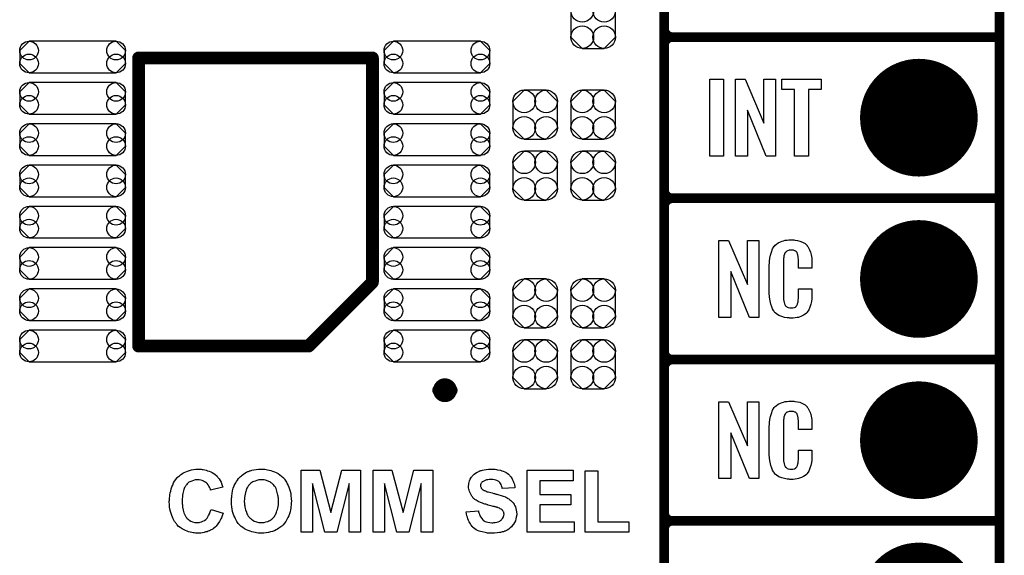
# Model space of a CAD drawing. Extents: x -0.07 to 0.95, y -0.15 to 2.1.
# Tile 8 of 19: x 0.34 to 0.95, y 0.33 to 0.66. Entities that reach past the tile are written whole.
import ezdxf

# ---------------------------------------------------------------- set-up
doc = ezdxf.new("R2010")
doc.units = 0
doc.layers.get('0').update_dxf_attribs({"linetype": 'CONTINUOUS'})
for name, color, linetype in [('gko', 6, 'CONTINUOUS'), ('gto', 2, 'CONTINUOUS'), ('gts', 1, 'CONTINUOUS')]:
    doc.layers.add(name, color=color, linetype=linetype)

# ---------------------------------------------------------------- blocks, each defined once
blk = doc.blocks.new('D32')
at = {"const_width": 0.004}
blk.add_lwpolyline([(-0.002, 0, 1), (0.002, 0, 1)], format="xyb", close=True, dxfattribs=at)
blk = doc.blocks.new('D40')
at = {"const_width": 0.003}
blk.add_lwpolyline([(-0.0015, 0, 1), (0.0015, 0, 1)], format="xyb", close=True, dxfattribs=at)
blk = doc.blocks.new('D107')
at = {"const_width": 0.00395}
blk.add_lwpolyline([(-0.001975, 0, 1), (0.001975, 0, 1)], format="xyb", close=True, dxfattribs=at)
blk = doc.blocks.new('D110')
blk.add_lwpolyline([(0.0068, 0.0152), (-0.0068, 0.0152), (-0.0138, 0.0082), (-0.0138, -0.0082), (-0.0068, -0.0152), (0.0068, -0.0152), (0.0138, -0.0082), (0.0138, 0.0082)], close=True)
for centre in [(-0.0068, 0.0082), (0.0068, 0.0082), (-0.0068, -0.0082), (0.0068, -0.0082)]:
    blk.add_circle(centre, 0.007)
blk = doc.blocks.new('D117')
blk.add_lwpolyline([(-0.027, -0.0098), (0.027, -0.0098), (0.0328, -0.004), (0.0328, 0.004), (0.027, 0.0098), (-0.027, 0.0098), (-0.0328, 0.004), (-0.0328, -0.004)], close=True)
for centre in [(-0.027, 0.004), (0.027, 0.004), (-0.027, -0.004), (0.027, -0.004)]:
    blk.add_circle(centre, 0.0058)
blk = doc.blocks.new('D67')
at = {"const_width": 0.0365}
blk.add_lwpolyline([(-0.01825, 0, 1), (0.01825, 0, 1)], format="xyb", close=True, dxfattribs=at)

msp = doc.modelspace()

# ---------------------------------------------------------------- linework, layer by layer
at = {"layer": 'gko', "color": 6, "const_width": 0.006}
msp.add_lwpolyline([(0.95, -0.05), (0.95, 2.01)], dxfattribs=at)
at = {"layer": 'gto', "color": 2}
for points, const_width in [([(0.742, -0.022), (0.742, 0.722)], 0.006), ([(0.742, 0.655), (0.742, 0.655)], 0.006), ([(0.742, 0.655), (0.742, 0.655)], 0.006), ([(0.742, 0.555), (0.742, 0.645)], 0.006), ([(0.747, 0.65), (0.747, 0.65)], 0.006), ([(0.747, 0.65), (0.747, 0.65)], 0.006), ([(0.747, 0.65), (0.747, 0.65)], 0.006), ([(0.747, 0.65), (0.747, 0.65)], 0.006), ([(0.747, 0.65), (0.95, 0.65)], 0.006), ([(0.747, 0.65), (0.95, 0.65)], 0.006), ([(0.416, 0.637), (0.561, 0.637)], 0.008), ([(0.416, 0.4584), (0.416, 0.637)], 0.008), ([(0.561, 0.498), (0.561, 0.637)], 0.008), ([(0.742, 0.555), (0.742, 0.555)], 0.006), ([(0.742, 0.555), (0.742, 0.555)], 0.006), ([(0.747, 0.55), (0.747, 0.55)], 0.006), ([(0.747, 0.55), (0.747, 0.55)], 0.006), ([(0.747, 0.55), (0.747, 0.55)], 0.006), ([(0.747, 0.55), (0.747, 0.55)], 0.006), ([(0.747, 0.55), (0.95, 0.55)], 0.006), ([(0.747, 0.55), (0.95, 0.55)], 0.006), ([(0.742, 0.455), (0.742, 0.545)], 0.006), ([(0.5214, 0.4584), (0.561, 0.498)], 0.008), ([(0.416, 0.4584), (0.5214, 0.4584)], 0.008), ([(0.742, 0.455), (0.742, 0.455)], 0.006), ([(0.742, 0.455), (0.742, 0.455)], 0.006), ([(0.747, 0.45), (0.747, 0.45)], 0.006), ([(0.747, 0.45), (0.747, 0.45)], 0.006), ([(0.747, 0.45), (0.747, 0.45)], 0.006), ([(0.747, 0.45), (0.747, 0.45)], 0.006), ([(0.747, 0.45), (0.95, 0.45)], 0.006), ([(0.747, 0.45), (0.95, 0.45)], 0.006), ([(0.742, 0.355), (0.742, 0.445)], 0.006), ([(0.6021, 0.431), (0.6021, 0.431)], 0.007), ([(0.6099, 0.431), (0.6099, 0.431)], 0.007), ([(0.6099, 0.431), (0.6099, 0.431)], 0.007), ([(0.742, 0.355), (0.742, 0.355)], 0.006), ([(0.742, 0.355), (0.742, 0.355)], 0.006), ([(0.747, 0.35), (0.747, 0.35)], 0.006), ([(0.747, 0.35), (0.747, 0.35)], 0.006), ([(0.747, 0.35), (0.747, 0.35)], 0.006), ([(0.747, 0.35), (0.747, 0.35)], 0.006), ([(0.747, 0.35), (0.95, 0.35)], 0.006), ([(0.747, 0.35), (0.95, 0.35)], 0.006), ([(0.742, 0.255), (0.742, 0.345)], 0.006)]:
    msp.add_lwpolyline(points, dxfattribs=dict(at, const_width=const_width))
for points, const_width in [([(0.742, 0.655, 0.414214), (0.747, 0.65)], 0.006), ([(0.747, 0.65, 0.414214), (0.742, 0.645)], 0.006), ([(0.747, 0.65, 0.414214), (0.742, 0.645)], 0.006), ([(0.742, 0.555, 0.414214), (0.747, 0.55)], 0.006), ([(0.747, 0.55, 0.414214), (0.742, 0.545)], 0.006), ([(0.747, 0.55, 0.414214), (0.742, 0.545)], 0.006), ([(0.742, 0.455, 0.414214), (0.747, 0.45)], 0.006), ([(0.747, 0.45, 0.414214), (0.742, 0.445)], 0.006), ([(0.747, 0.45, 0.414214), (0.742, 0.445)], 0.006), ([(0.6099, 0.431, 1), (0.6021, 0.431)], 0.007), ([(0.6021, 0.431, 1), (0.6099, 0.431)], 0.007), ([(0.742, 0.355, 0.414214), (0.747, 0.35)], 0.006), ([(0.747, 0.35, 0.414214), (0.742, 0.345)], 0.006), ([(0.747, 0.35, 0.414214), (0.742, 0.345)], 0.006)]:
    msp.add_lwpolyline(points, format="xyb", dxfattribs=dict(at, const_width=const_width))
for points in [[(0.7788, 0.5762), (0.7703, 0.5762), (0.7703, 0.6238), (0.7788, 0.6238), (0.7788, 0.5762)], [(0.811, 0.5762), (0.8052, 0.5762), (0.7936, 0.6046), (0.7936, 0.5762), (0.7862, 0.5762), (0.7862, 0.6238), (0.7923, 0.6238), (0.8039, 0.5966), (0.8039, 0.6238), (0.811, 0.6238), (0.811, 0.5762)], [(0.8393, 0.6174), (0.8315, 0.6174), (0.8315, 0.5762), (0.8228, 0.5762), (0.8228, 0.6174), (0.815, 0.6174), (0.815, 0.6238), (0.8393, 0.6238), (0.8393, 0.6174)], [(0.8007, 0.4762), (0.795, 0.4762), (0.7833, 0.5046), (0.7833, 0.4762), (0.7759, 0.4762), (0.7759, 0.5238), (0.782, 0.5238), (0.7936, 0.4966), (0.7936, 0.5238), (0.8007, 0.5238), (0.8007, 0.4762)], [(0.8219, 0.5242), (0.8225, 0.5242), (0.8231, 0.5241), (0.8247, 0.5239), (0.8262, 0.5235), (0.8279, 0.5228), (0.8294, 0.5219), (0.8301, 0.5214), (0.8307, 0.5207), (0.8308, 0.5205), (0.8311, 0.5201), (0.8316, 0.5192), (0.8322, 0.5181), (0.8327, 0.5167), (0.8332, 0.515), (0.8336, 0.5129), (0.8336, 0.5106), (0.8336, 0.5066), (0.8253, 0.5066), (0.8253, 0.5107), (0.8253, 0.5108), (0.8253, 0.5111), (0.8253, 0.5116), (0.8253, 0.5121), (0.8252, 0.5134), (0.8251, 0.5141), (0.825, 0.5146), (0.825, 0.5147), (0.825, 0.5149), (0.8248, 0.5154), (0.8244, 0.5163), (0.8238, 0.517), (0.8237, 0.5172), (0.8235, 0.5173), (0.8231, 0.5175), (0.8227, 0.5177), (0.8222, 0.5178), (0.8215, 0.5179), (0.8204, 0.5179), (0.82, 0.5179), (0.8196, 0.5179), (0.8186, 0.5175), (0.8181, 0.5173), (0.8176, 0.5169), (0.8175, 0.5167), (0.8171, 0.5163), (0.8166, 0.5154), (0.8163, 0.5143), (0.8163, 0.5142), (0.8163, 0.5141), (0.8162, 0.5137), (0.8162, 0.5132), (0.8161, 0.5127), (0.8161, 0.5119), (0.816, 0.5111), (0.816, 0.5102), (0.816, 0.4895), (0.816, 0.4894), (0.816, 0.4889), (0.8161, 0.4882), (0.8161, 0.4873), (0.8164, 0.4854), (0.8166, 0.4845), (0.817, 0.4837), (0.8171, 0.4836), (0.8172, 0.4834), (0.8175, 0.4832), (0.8178, 0.4829), (0.8184, 0.4825), (0.819, 0.4822), (0.8199, 0.4821), (0.8208, 0.482), (0.8212, 0.482), (0.8215, 0.4821), (0.8219, 0.4821), (0.8229, 0.4823), (0.8234, 0.4826), (0.8238, 0.4829), (0.8238, 0.4829), (0.8239, 0.4831), (0.8243, 0.4835), (0.8248, 0.4844), (0.825, 0.4854), (0.825, 0.4855), (0.8251, 0.4857), (0.8251, 0.486), (0.8252, 0.4865), (0.8252, 0.487), (0.8253, 0.4878), (0.8253, 0.4886), (0.8253, 0.4895), (0.8253, 0.4938), (0.8336, 0.4938), (0.8336, 0.49), (0.8336, 0.4899), (0.8336, 0.4897), (0.8336, 0.4894), (0.8336, 0.4889), (0.8336, 0.4883), (0.8335, 0.4876), (0.8333, 0.4861), (0.8329, 0.4844), (0.8324, 0.4826), (0.8317, 0.4809), (0.8308, 0.4794), (0.8307, 0.4792), (0.8302, 0.4788), (0.8295, 0.4782), (0.8285, 0.4775), (0.8271, 0.4769), (0.8253, 0.4762), (0.8244, 0.476), (0.8233, 0.4759), (0.8221, 0.4757), (0.82, 0.4757), (0.8196, 0.4758), (0.8189, 0.4758), (0.8183, 0.4759), (0.8167, 0.4762), (0.815, 0.4767), (0.8132, 0.4774), (0.8116, 0.4784), (0.8109, 0.479), (0.8102, 0.4797), (0.8102, 0.4798), (0.8102, 0.4799), (0.81, 0.4802), (0.8098, 0.4805), (0.8093, 0.4814), (0.8088, 0.4827), (0.8081, 0.4844), (0.8077, 0.4864), (0.8073, 0.4887), (0.8072, 0.4914), (0.8072, 0.5083), (0.8072, 0.5084), (0.8072, 0.5087), (0.8072, 0.5091), (0.8073, 0.5096), (0.8073, 0.5103), (0.8074, 0.511), (0.8076, 0.5128), (0.8079, 0.5147), (0.8085, 0.5166), (0.8092, 0.5186), (0.8102, 0.5203), (0.8102, 0.5203), (0.8104, 0.5204), (0.8108, 0.5209), (0.8116, 0.5216), (0.8127, 0.5223), (0.8141, 0.523), (0.8151, 0.5234), (0.816, 0.5237), (0.817, 0.524), (0.8182, 0.5241), (0.8194, 0.5243), (0.8214, 0.5243), (0.8219, 0.5242)], [(0.8007, 0.3762), (0.795, 0.3762), (0.7833, 0.4046), (0.7833, 0.3762), (0.7759, 0.3762), (0.7759, 0.4238), (0.782, 0.4238), (0.7936, 0.3966), (0.7936, 0.4238), (0.8007, 0.4238), (0.8007, 0.3762)], [(0.8219, 0.4242), (0.8225, 0.4242), (0.8231, 0.4241), (0.8247, 0.4239), (0.8262, 0.4235), (0.8279, 0.4228), (0.8294, 0.4219), (0.8301, 0.4214), (0.8307, 0.4207), (0.8308, 0.4205), (0.8311, 0.4201), (0.8316, 0.4192), (0.8322, 0.4181), (0.8327, 0.4167), (0.8332, 0.415), (0.8336, 0.4129), (0.8336, 0.4106), (0.8336, 0.4066), (0.8253, 0.4066), (0.8253, 0.4107), (0.8253, 0.4108), (0.8253, 0.4111), (0.8253, 0.4116), (0.8253, 0.4121), (0.8252, 0.4134), (0.8251, 0.4141), (0.825, 0.4146), (0.825, 0.4147), (0.825, 0.4149), (0.8248, 0.4154), (0.8244, 0.4163), (0.8238, 0.417), (0.8237, 0.4172), (0.8235, 0.4173), (0.8231, 0.4175), (0.8227, 0.4177), (0.8222, 0.4178), (0.8215, 0.4179), (0.8204, 0.4179), (0.82, 0.4179), (0.8196, 0.4179), (0.8186, 0.4175), (0.8181, 0.4173), (0.8176, 0.4169), (0.8175, 0.4167), (0.8171, 0.4163), (0.8166, 0.4154), (0.8163, 0.4143), (0.8163, 0.4142), (0.8163, 0.4141), (0.8162, 0.4137), (0.8162, 0.4132), (0.8161, 0.4127), (0.8161, 0.4119), (0.816, 0.4111), (0.816, 0.4102), (0.816, 0.3895), (0.816, 0.3894), (0.816, 0.3889), (0.8161, 0.3882), (0.8161, 0.3873), (0.8164, 0.3854), (0.8166, 0.3845), (0.817, 0.3837), (0.8171, 0.3836), (0.8172, 0.3834), (0.8175, 0.3832), (0.8178, 0.3829), (0.8184, 0.3825), (0.819, 0.3822), (0.8199, 0.3821), (0.8208, 0.382), (0.8212, 0.382), (0.8215, 0.3821), (0.8219, 0.3821), (0.8229, 0.3823), (0.8234, 0.3826), (0.8238, 0.3829), (0.8238, 0.3829), (0.8239, 0.3831), (0.8243, 0.3835), (0.8248, 0.3844), (0.825, 0.3854), (0.825, 0.3855), (0.8251, 0.3857), (0.8251, 0.386), (0.8252, 0.3865), (0.8252, 0.387), (0.8253, 0.3878), (0.8253, 0.3886), (0.8253, 0.3895), (0.8253, 0.3938), (0.8336, 0.3938), (0.8336, 0.39), (0.8336, 0.3899), (0.8336, 0.3897), (0.8336, 0.3894), (0.8336, 0.3889), (0.8336, 0.3883), (0.8335, 0.3876), (0.8333, 0.3861), (0.8329, 0.3844), (0.8324, 0.3826), (0.8317, 0.3809), (0.8308, 0.3794), (0.8307, 0.3792), (0.8302, 0.3788), (0.8295, 0.3782), (0.8285, 0.3775), (0.8271, 0.3769), (0.8253, 0.3762), (0.8244, 0.376), (0.8233, 0.3759), (0.8221, 0.3757), (0.82, 0.3757), (0.8196, 0.3758), (0.8189, 0.3758), (0.8183, 0.3759), (0.8167, 0.3762), (0.815, 0.3767), (0.8132, 0.3774), (0.8116, 0.3784), (0.8109, 0.379), (0.8102, 0.3797), (0.8102, 0.3798), (0.8102, 0.3799), (0.81, 0.3802), (0.8098, 0.3805), (0.8093, 0.3814), (0.8088, 0.3827), (0.8081, 0.3844), (0.8077, 0.3864), (0.8073, 0.3887), (0.8072, 0.3914), (0.8072, 0.4083), (0.8072, 0.4084), (0.8072, 0.4087), (0.8072, 0.4091), (0.8073, 0.4096), (0.8073, 0.4103), (0.8074, 0.411), (0.8076, 0.4128), (0.8079, 0.4147), (0.8085, 0.4166), (0.8092, 0.4186), (0.8102, 0.4203), (0.8102, 0.4203), (0.8104, 0.4204), (0.8108, 0.4209), (0.8116, 0.4216), (0.8127, 0.4223), (0.8141, 0.423), (0.8151, 0.4234), (0.816, 0.4237), (0.817, 0.424), (0.8182, 0.4241), (0.8194, 0.4243), (0.8214, 0.4243), (0.8219, 0.4242)], [(0.4541, 0.3821), (0.4547, 0.382), (0.4554, 0.3819), (0.4561, 0.3818), (0.457, 0.3816), (0.4579, 0.3814), (0.4588, 0.3811), (0.4598, 0.3808), (0.4608, 0.3804), (0.4617, 0.3799), (0.4626, 0.3794), (0.4635, 0.3787), (0.4644, 0.378), (0.4644, 0.378), (0.4645, 0.3779), (0.4646, 0.3777), (0.4648, 0.3775), (0.465, 0.3772), (0.4652, 0.3769), (0.4659, 0.3761), (0.4665, 0.3751), (0.4671, 0.3739), (0.4677, 0.3725), (0.4683, 0.3709), (0.4606, 0.3691), (0.4606, 0.3691), (0.4606, 0.3692), (0.4606, 0.3694), (0.4605, 0.3696), (0.4603, 0.3701), (0.46, 0.3708), (0.4596, 0.3715), (0.4591, 0.3723), (0.4585, 0.3731), (0.4578, 0.3737), (0.4576, 0.3738), (0.4574, 0.374), (0.4569, 0.3743), (0.4563, 0.3746), (0.4555, 0.375), (0.4546, 0.3752), (0.4536, 0.3755), (0.4525, 0.3755), (0.4521, 0.3755), (0.4518, 0.3755), (0.4515, 0.3754), (0.451, 0.3754), (0.4501, 0.3751), (0.449, 0.3747), (0.4478, 0.3742), (0.4472, 0.3739), (0.4467, 0.3735), (0.4461, 0.373), (0.4456, 0.3724), (0.4456, 0.3724), (0.4455, 0.3722), (0.4454, 0.3721), (0.4452, 0.3718), (0.445, 0.3715), (0.4448, 0.3711), (0.4445, 0.3706), (0.4443, 0.37), (0.444, 0.3694), (0.4438, 0.3686), (0.4436, 0.3678), (0.4434, 0.3669), (0.4432, 0.3659), (0.4431, 0.3649), (0.443, 0.3637), (0.443, 0.3624), (0.443, 0.3624), (0.443, 0.3621), (0.443, 0.3617), (0.443, 0.3613), (0.443, 0.3606), (0.4432, 0.3599), (0.4432, 0.3592), (0.4433, 0.3584), (0.4437, 0.3567), (0.4441, 0.3549), (0.4444, 0.3541), (0.4448, 0.3533), (0.4452, 0.3526), (0.4456, 0.352), (0.4457, 0.3519), (0.4457, 0.3519), (0.4459, 0.3517), (0.4461, 0.3515), (0.4467, 0.351), (0.4474, 0.3505), (0.4484, 0.3499), (0.4495, 0.3494), (0.4509, 0.349), (0.4516, 0.349), (0.4524, 0.3489), (0.4526, 0.3489), (0.4529, 0.349), (0.4535, 0.349), (0.4542, 0.3492), (0.455, 0.3494), (0.4559, 0.3498), (0.4568, 0.3502), (0.4576, 0.3509), (0.4578, 0.351), (0.458, 0.3513), (0.4584, 0.3517), (0.4589, 0.3524), (0.4594, 0.3533), (0.4599, 0.3543), (0.4604, 0.3556), (0.4609, 0.3571), (0.4684, 0.3548), (0.4684, 0.3547), (0.4684, 0.3545), (0.4682, 0.3542), (0.4681, 0.3537), (0.4679, 0.3532), (0.4676, 0.3526), (0.4674, 0.3519), (0.467, 0.3512), (0.4662, 0.3497), (0.4652, 0.3482), (0.464, 0.3467), (0.4634, 0.346), (0.4626, 0.3454), (0.4626, 0.3453), (0.4625, 0.3453), (0.4622, 0.3451), (0.4619, 0.3449), (0.4615, 0.3447), (0.461, 0.3444), (0.4605, 0.3442), (0.4599, 0.3439), (0.4591, 0.3436), (0.4584, 0.3433), (0.4575, 0.3431), (0.4566, 0.3428), (0.4557, 0.3426), (0.4546, 0.3424), (0.4536, 0.3424), (0.4524, 0.3423), (0.4521, 0.3423), (0.4517, 0.3424), (0.4512, 0.3424), (0.4505, 0.3425), (0.4498, 0.3426), (0.4489, 0.3428), (0.448, 0.343), (0.447, 0.3433), (0.446, 0.3436), (0.445, 0.3441), (0.4439, 0.3446), (0.4429, 0.3451), (0.4418, 0.3458), (0.4408, 0.3466), (0.4399, 0.3476), (0.4398, 0.3476), (0.4397, 0.3478), (0.4394, 0.3481), (0.4391, 0.3485), (0.4388, 0.349), (0.4383, 0.3497), (0.4379, 0.3504), (0.4374, 0.3513), (0.437, 0.3523), (0.4366, 0.3533), (0.4361, 0.3545), (0.4358, 0.3558), (0.4354, 0.3572), (0.4352, 0.3587), (0.4351, 0.3602), (0.435, 0.3619), (0.435, 0.3619), (0.435, 0.362), (0.435, 0.3623), (0.4351, 0.3628), (0.4351, 0.3635), (0.4352, 0.3643), (0.4353, 0.3652), (0.4354, 0.3662), (0.4356, 0.3674), (0.4359, 0.3685), (0.4362, 0.3698), (0.4366, 0.371), (0.4371, 0.3722), (0.4377, 0.3735), (0.4383, 0.3746), (0.4391, 0.3757), (0.4399, 0.3768), (0.44, 0.3769), (0.4402, 0.377), (0.4404, 0.3773), (0.4408, 0.3776), (0.4413, 0.378), (0.4419, 0.3785), (0.4426, 0.379), (0.4434, 0.3795), (0.4443, 0.38), (0.4453, 0.3805), (0.4464, 0.3809), (0.4475, 0.3813), (0.4488, 0.3816), (0.45, 0.3819), (0.4515, 0.3821), (0.4529, 0.3821), (0.4536, 0.3821), (0.4541, 0.3821)], [(0.4929, 0.3821), (0.4934, 0.3821), (0.4942, 0.382), (0.495, 0.3819), (0.4959, 0.3817), (0.4969, 0.3815), (0.498, 0.3812), (0.4991, 0.3809), (0.5002, 0.3804), (0.5014, 0.3799), (0.5025, 0.3793), (0.5036, 0.3786), (0.5047, 0.3777), (0.5057, 0.3768), (0.5057, 0.3767), (0.5059, 0.3766), (0.5062, 0.3762), (0.5064, 0.3759), (0.5068, 0.3753), (0.5073, 0.3746), (0.5077, 0.3739), (0.5082, 0.373), (0.5087, 0.372), (0.5091, 0.3709), (0.5096, 0.3697), (0.51, 0.3684), (0.5103, 0.367), (0.5105, 0.3655), (0.5107, 0.3639), (0.5108, 0.3621), (0.5108, 0.362), (0.5108, 0.3618), (0.5107, 0.3613), (0.5107, 0.3606), (0.5106, 0.3598), (0.5105, 0.3589), (0.5103, 0.3579), (0.5101, 0.3568), (0.5099, 0.3557), (0.5095, 0.3544), (0.5091, 0.3532), (0.5086, 0.352), (0.508, 0.3508), (0.5073, 0.3497), (0.5065, 0.3485), (0.5057, 0.3475), (0.5056, 0.3474), (0.5054, 0.3473), (0.5052, 0.347), (0.5047, 0.3467), (0.5042, 0.3463), (0.5036, 0.3458), (0.5029, 0.3454), (0.5021, 0.3449), (0.5012, 0.3444), (0.5002, 0.3439), (0.499, 0.3435), (0.4978, 0.3431), (0.4965, 0.3428), (0.4952, 0.3425), (0.4937, 0.3423), (0.4922, 0.3423), (0.4918, 0.3423), (0.4913, 0.3423), (0.4908, 0.3424), (0.4901, 0.3424), (0.4892, 0.3426), (0.4883, 0.3427), (0.4873, 0.3429), (0.4862, 0.3432), (0.4851, 0.3436), (0.484, 0.344), (0.4828, 0.3445), (0.4817, 0.3451), (0.4806, 0.3458), (0.4796, 0.3466), (0.4786, 0.3475), (0.4785, 0.3476), (0.4783, 0.3477), (0.4781, 0.348), (0.4778, 0.3484), (0.4774, 0.349), (0.477, 0.3497), (0.4765, 0.3504), (0.4761, 0.3513), (0.4756, 0.3522), (0.4751, 0.3533), (0.4747, 0.3545), (0.4743, 0.3558), (0.474, 0.3572), (0.4737, 0.3587), (0.4736, 0.3603), (0.4735, 0.3619), (0.4735, 0.362), (0.4735, 0.3622), (0.4735, 0.3625), (0.4736, 0.3629), (0.4736, 0.3634), (0.4736, 0.364), (0.4737, 0.3646), (0.4737, 0.3654), (0.474, 0.3669), (0.4742, 0.3686), (0.4747, 0.3702), (0.4752, 0.3718), (0.4752, 0.3719), (0.4753, 0.3719), (0.4754, 0.3721), (0.4755, 0.3723), (0.4758, 0.3729), (0.4762, 0.3736), (0.4767, 0.3744), (0.4773, 0.3752), (0.478, 0.3762), (0.4788, 0.3771), (0.4788, 0.3771), (0.4789, 0.3772), (0.4792, 0.3775), (0.4797, 0.3779), (0.4803, 0.3784), (0.481, 0.379), (0.4818, 0.3796), (0.4828, 0.3801), (0.4838, 0.3806), (0.4838, 0.3806), (0.484, 0.3806), (0.4842, 0.3807), (0.4845, 0.3808), (0.4848, 0.381), (0.4852, 0.3811), (0.4857, 0.3812), (0.4862, 0.3814), (0.4874, 0.3816), (0.4888, 0.3819), (0.4904, 0.3821), (0.4921, 0.3821), (0.4924, 0.3821), (0.4929, 0.3821)], [(0.5537, 0.343), (0.5466, 0.343), (0.5465, 0.3732), (0.539, 0.343), (0.5315, 0.343), (0.5239, 0.3732), (0.5239, 0.343), (0.5168, 0.343), (0.5168, 0.3814), (0.5284, 0.3814), (0.5352, 0.3552), (0.5421, 0.3814), (0.5537, 0.3814), (0.5537, 0.343)], [(0.5984, 0.343), (0.5913, 0.343), (0.5912, 0.3732), (0.5837, 0.343), (0.5762, 0.343), (0.5686, 0.3732), (0.5686, 0.343), (0.5615, 0.343), (0.5615, 0.3814), (0.5731, 0.3814), (0.58, 0.3552), (0.5868, 0.3814), (0.5984, 0.3814), (0.5984, 0.343)], [(0.6358, 0.3821), (0.6364, 0.382), (0.6371, 0.382), (0.6379, 0.3819), (0.6387, 0.3817), (0.6405, 0.3814), (0.6413, 0.3811), (0.6422, 0.3808), (0.6431, 0.3804), (0.644, 0.38), (0.6447, 0.3795), (0.6455, 0.3789), (0.6455, 0.3789), (0.6456, 0.3787), (0.6458, 0.3786), (0.646, 0.3784), (0.6463, 0.378), (0.6466, 0.3776), (0.647, 0.3772), (0.6473, 0.3767), (0.6477, 0.3761), (0.648, 0.3755), (0.6483, 0.3747), (0.6486, 0.374), (0.6489, 0.3732), (0.6491, 0.3723), (0.6493, 0.3714), (0.6493, 0.3704), (0.6416, 0.3701), (0.6416, 0.3702), (0.6416, 0.3702), (0.6415, 0.3706), (0.6413, 0.3711), (0.6411, 0.3717), (0.6409, 0.3725), (0.6405, 0.3731), (0.64, 0.3738), (0.6394, 0.3744), (0.6394, 0.3744), (0.6391, 0.3746), (0.6387, 0.3748), (0.6382, 0.375), (0.6375, 0.3752), (0.6367, 0.3755), (0.6357, 0.3756), (0.6345, 0.3757), (0.634, 0.3757), (0.6334, 0.3756), (0.6326, 0.3755), (0.6318, 0.3754), (0.6309, 0.3751), (0.6301, 0.3747), (0.6293, 0.3742), (0.6292, 0.3742), (0.6291, 0.3741), (0.6289, 0.3739), (0.6287, 0.3736), (0.6285, 0.3733), (0.6283, 0.3729), (0.6281, 0.3724), (0.6281, 0.3719), (0.6281, 0.3718), (0.6281, 0.3716), (0.6281, 0.3714), (0.6283, 0.3711), (0.6284, 0.3707), (0.6285, 0.3703), (0.6288, 0.3699), (0.6292, 0.3695), (0.6292, 0.3695), (0.6295, 0.3693), (0.6297, 0.3692), (0.63, 0.3691), (0.6302, 0.3689), (0.6306, 0.3688), (0.6311, 0.3686), (0.6316, 0.3684), (0.6322, 0.3681), (0.6328, 0.3679), (0.6336, 0.3677), (0.6344, 0.3675), (0.6353, 0.3673), (0.6363, 0.367), (0.6364, 0.367), (0.6366, 0.3669), (0.6369, 0.3669), (0.6372, 0.3668), (0.6377, 0.3666), (0.6382, 0.3665), (0.6389, 0.3663), (0.6395, 0.3661), (0.6408, 0.3657), (0.6422, 0.3653), (0.6435, 0.3648), (0.6441, 0.3645), (0.6446, 0.3642), (0.6447, 0.3642), (0.6447, 0.3641), (0.6451, 0.3639), (0.6456, 0.3636), (0.6462, 0.3631), (0.6468, 0.3626), (0.6476, 0.3619), (0.6483, 0.3611), (0.6489, 0.3603), (0.649, 0.3601), (0.6491, 0.3598), (0.6494, 0.3593), (0.6497, 0.3586), (0.65, 0.3577), (0.6502, 0.3567), (0.6504, 0.3555), (0.6505, 0.3542), (0.6505, 0.3541), (0.6505, 0.354), (0.6505, 0.3538), (0.6505, 0.3536), (0.6504, 0.3533), (0.6503, 0.3529), (0.6502, 0.3522), (0.65, 0.3512), (0.6497, 0.3501), (0.6492, 0.349), (0.6486, 0.3479), (0.6486, 0.3479), (0.6485, 0.3478), (0.6482, 0.3475), (0.6478, 0.3469), (0.6472, 0.3463), (0.6465, 0.3456), (0.6456, 0.3449), (0.6446, 0.3443), (0.6433, 0.3437), (0.6433, 0.3437), (0.6432, 0.3436), (0.643, 0.3436), (0.6427, 0.3434), (0.6424, 0.3433), (0.642, 0.3432), (0.6416, 0.3431), (0.6411, 0.343), (0.6405, 0.3428), (0.6399, 0.3427), (0.6384, 0.3425), (0.6368, 0.3423), (0.635, 0.3423), (0.6343, 0.3423), (0.6338, 0.3423), (0.6332, 0.3424), (0.6325, 0.3424), (0.6317, 0.3426), (0.6309, 0.3427), (0.6291, 0.3431), (0.6281, 0.3434), (0.6273, 0.3437), (0.6263, 0.3441), (0.6254, 0.3445), (0.6246, 0.345), (0.6238, 0.3456), (0.6238, 0.3457), (0.6236, 0.3458), (0.6234, 0.3459), (0.6232, 0.3462), (0.6229, 0.3466), (0.6225, 0.3471), (0.6221, 0.3476), (0.6218, 0.3481), (0.6214, 0.3488), (0.621, 0.3495), (0.6206, 0.3503), (0.6202, 0.3512), (0.6199, 0.3522), (0.6196, 0.3532), (0.6194, 0.3543), (0.6192, 0.3555), (0.6268, 0.3562), (0.6268, 0.3562), (0.6268, 0.356), (0.6268, 0.3558), (0.6269, 0.3556), (0.6271, 0.3549), (0.6274, 0.3541), (0.6277, 0.3532), (0.6282, 0.3522), (0.6288, 0.3514), (0.6295, 0.3506), (0.6296, 0.3505), (0.6299, 0.3503), (0.6303, 0.35), (0.631, 0.3497), (0.6318, 0.3494), (0.6327, 0.3491), (0.6339, 0.3489), (0.6351, 0.3488), (0.6357, 0.3488), (0.6364, 0.3489), (0.6372, 0.349), (0.6381, 0.3492), (0.6391, 0.3495), (0.64, 0.3499), (0.6407, 0.3504), (0.6409, 0.3504), (0.6411, 0.3507), (0.6413, 0.351), (0.6417, 0.3514), (0.6421, 0.352), (0.6424, 0.3527), (0.6426, 0.3533), (0.6427, 0.3541), (0.6427, 0.3542), (0.6427, 0.3543), (0.6426, 0.3546), (0.6426, 0.3549), (0.6425, 0.3553), (0.6423, 0.3557), (0.6421, 0.356), (0.6418, 0.3564), (0.6418, 0.3565), (0.6417, 0.3566), (0.6415, 0.3568), (0.6412, 0.357), (0.6409, 0.3573), (0.6403, 0.3575), (0.6398, 0.3578), (0.6391, 0.3581), (0.639, 0.3581), (0.6388, 0.3582), (0.6384, 0.3583), (0.6381, 0.3584), (0.6378, 0.3585), (0.6374, 0.3586), (0.637, 0.3588), (0.6365, 0.3589), (0.6359, 0.359), (0.6352, 0.3592), (0.6345, 0.3594), (0.6337, 0.3596), (0.6329, 0.3598), (0.6328, 0.3598), (0.6326, 0.3599), (0.6322, 0.36), (0.6319, 0.3601), (0.6314, 0.3603), (0.6307, 0.3604), (0.6301, 0.3606), (0.6294, 0.3609), (0.628, 0.3614), (0.6266, 0.3621), (0.6259, 0.3624), (0.6253, 0.3628), (0.6246, 0.3632), (0.6241, 0.3636), (0.6241, 0.3636), (0.624, 0.3638), (0.6238, 0.3639), (0.6236, 0.3641), (0.6233, 0.3645), (0.623, 0.3649), (0.6227, 0.3653), (0.6224, 0.3658), (0.6218, 0.3669), (0.6212, 0.3683), (0.621, 0.369), (0.6208, 0.3697), (0.6207, 0.3705), (0.6206, 0.3714), (0.6206, 0.3714), (0.6206, 0.3715), (0.6206, 0.3716), (0.6206, 0.3719), (0.6208, 0.3724), (0.6209, 0.3731), (0.621, 0.374), (0.6213, 0.3749), (0.6217, 0.3759), (0.6223, 0.3769), (0.6223, 0.3769), (0.6223, 0.377), (0.6226, 0.3773), (0.6229, 0.3777), (0.6235, 0.3783), (0.6241, 0.3789), (0.625, 0.3796), (0.6259, 0.3802), (0.627, 0.3807), (0.6271, 0.3807), (0.6272, 0.3808), (0.6274, 0.3809), (0.6276, 0.381), (0.6279, 0.3811), (0.6283, 0.3812), (0.6287, 0.3813), (0.6292, 0.3815), (0.6303, 0.3817), (0.6316, 0.3819), (0.633, 0.3821), (0.6346, 0.3821), (0.6353, 0.3821), (0.6358, 0.3821)], [(0.6855, 0.3749), (0.6648, 0.3749), (0.6648, 0.3664), (0.6841, 0.3664), (0.6841, 0.3599), (0.6648, 0.3599), (0.6648, 0.3495), (0.6862, 0.3495), (0.6862, 0.343), (0.6571, 0.343), (0.6571, 0.3814), (0.6855, 0.3814), (0.6855, 0.3749)], [(0.7008, 0.3495), (0.7201, 0.3495), (0.7201, 0.343), (0.693, 0.343), (0.693, 0.3811), (0.7008, 0.3811), (0.7008, 0.3495)], [(0.4922, 0.3755), (0.4917, 0.3755), (0.4914, 0.3755), (0.4909, 0.3754), (0.4905, 0.3754), (0.4894, 0.3751), (0.4882, 0.3747), (0.4875, 0.3745), (0.4868, 0.3741), (0.4862, 0.3737), (0.4856, 0.3733), (0.485, 0.3728), (0.4844, 0.3722), (0.4843, 0.3721), (0.4843, 0.372), (0.4841, 0.3719), (0.484, 0.3716), (0.4837, 0.3712), (0.4835, 0.3708), (0.4832, 0.3703), (0.483, 0.3697), (0.4827, 0.369), (0.4824, 0.3683), (0.4822, 0.3675), (0.482, 0.3666), (0.4818, 0.3656), (0.4816, 0.3645), (0.4816, 0.3634), (0.4815, 0.3622), (0.4815, 0.3621), (0.4815, 0.3619), (0.4815, 0.3616), (0.4816, 0.3611), (0.4816, 0.3606), (0.4817, 0.3599), (0.4818, 0.3593), (0.4819, 0.3585), (0.4822, 0.3569), (0.4828, 0.3553), (0.4831, 0.3544), (0.4835, 0.3537), (0.484, 0.3529), (0.4845, 0.3523), (0.4846, 0.3522), (0.4847, 0.3521), (0.4848, 0.3519), (0.4851, 0.3518), (0.4853, 0.3515), (0.4857, 0.3512), (0.4861, 0.3509), (0.4866, 0.3506), (0.4877, 0.3499), (0.489, 0.3494), (0.4897, 0.3492), (0.4905, 0.349), (0.4913, 0.3489), (0.4922, 0.3489), (0.4926, 0.3489), (0.4929, 0.3489), (0.4933, 0.349), (0.4938, 0.349), (0.4948, 0.3493), (0.4961, 0.3497), (0.4967, 0.35), (0.4973, 0.3503), (0.4979, 0.3507), (0.4986, 0.3511), (0.4992, 0.3516), (0.4998, 0.3522), (0.4998, 0.3523), (0.4999, 0.3524), (0.5, 0.3525), (0.5002, 0.3528), (0.5005, 0.3532), (0.5007, 0.3537), (0.501, 0.3542), (0.5013, 0.3548), (0.5015, 0.3554), (0.5018, 0.3562), (0.5021, 0.357), (0.5023, 0.3579), (0.5025, 0.3589), (0.5027, 0.3599), (0.5027, 0.3611), (0.5028, 0.3623), (0.5028, 0.3624), (0.5028, 0.3626), (0.5028, 0.3629), (0.5027, 0.3634), (0.5027, 0.364), (0.5026, 0.3646), (0.5025, 0.3653), (0.5024, 0.366), (0.502, 0.3676), (0.5015, 0.3693), (0.5012, 0.3701), (0.5008, 0.3709), (0.5003, 0.3716), (0.4998, 0.3722), (0.4998, 0.3723), (0.4997, 0.3724), (0.4995, 0.3725), (0.4993, 0.3727), (0.499, 0.373), (0.4987, 0.3733), (0.4983, 0.3736), (0.4978, 0.3739), (0.4973, 0.3742), (0.4967, 0.3745), (0.4954, 0.375), (0.4947, 0.3752), (0.4939, 0.3754), (0.4931, 0.3755), (0.4922, 0.3755)]]:
    msp.add_lwpolyline(points, dxfattribs=at)

# ---------------------------------------------------------------- block references
at = {"layer": 'gto'}
for name, p in [('D40', (0.742, 0.655)), ('D40', (0.742, 0.655)), ('D40', (0.742, 0.655)), ('D40', (0.742, 0.645)), ('D40', (0.742, 0.645)), ('D40', (0.742, 0.645)), ('D40', (0.747, 0.65)), ('D40', (0.747, 0.65)), ('D40', (0.747, 0.65)), ('D40', (0.747, 0.65)), ('D40', (0.747, 0.65)), ('D40', (0.747, 0.65)), ('D40', (0.747, 0.65)), ('D40', (0.747, 0.65)), ('D40', (0.747, 0.65)), ('D40', (0.95, 0.65)), ('D40', (0.95, 0.65)), ('D32', (0.416, 0.637)), ('D32', (0.416, 0.637)), ('D32', (0.561, 0.637)), ('D32', (0.561, 0.637)), ('D40', (0.742, 0.555)), ('D40', (0.742, 0.555)), ('D40', (0.742, 0.555)), ('D40', (0.742, 0.555)), ('D40', (0.747, 0.55)), ('D40', (0.747, 0.55)), ('D40', (0.747, 0.55)), ('D40', (0.747, 0.55)), ('D40', (0.747, 0.55)), ('D40', (0.747, 0.55)), ('D40', (0.747, 0.55)), ('D40', (0.747, 0.55)), ('D40', (0.747, 0.55)), ('D40', (0.95, 0.55)), ('D40', (0.95, 0.55)), ('D40', (0.742, 0.545)), ('D40', (0.742, 0.545)), ('D40', (0.742, 0.545)), ('D32', (0.561, 0.498)), ('D32', (0.416, 0.4584)), ('D32', (0.416, 0.4584)), ('D32', (0.5214, 0.4584)), ('D40', (0.742, 0.455)), ('D40', (0.742, 0.455)), ('D40', (0.742, 0.455)), ('D40', (0.742, 0.455)), ('D40', (0.747, 0.45)), ('D40', (0.747, 0.45)), ('D40', (0.747, 0.45)), ('D40', (0.747, 0.45)), ('D40', (0.747, 0.45)), ('D40', (0.747, 0.45)), ('D40', (0.747, 0.45)), ('D40', (0.747, 0.45)), ('D40', (0.747, 0.45)), ('D40', (0.95, 0.45)), ('D40', (0.95, 0.45)), ('D40', (0.742, 0.445)), ('D40', (0.742, 0.445)), ('D40', (0.742, 0.445)), ('D107', (0.6021, 0.431)), ('D107', (0.6021, 0.431)), ('D107', (0.6099, 0.431)), ('D107', (0.6099, 0.431)), ('D107', (0.6099, 0.431)), ('D107', (0.6099, 0.431)), ('D40', (0.742, 0.355)), ('D40', (0.742, 0.355)), ('D40', (0.742, 0.355)), ('D40', (0.742, 0.355)), ('D40', (0.747, 0.35)), ('D40', (0.747, 0.35)), ('D40', (0.747, 0.35)), ('D40', (0.747, 0.35)), ('D40', (0.747, 0.35)), ('D40', (0.747, 0.35)), ('D40', (0.747, 0.35)), ('D40', (0.747, 0.35)), ('D40', (0.747, 0.35)), ('D40', (0.95, 0.35)), ('D40', (0.95, 0.35)), ('D40', (0.742, 0.345)), ('D40', (0.742, 0.345)), ('D40', (0.742, 0.345))]:
    msp.add_blockref(name, p, dxfattribs=at)
at = {"layer": 'gts'}
for name, p in [('D110', (0.698, 0.6581)), ('D117', (0.375, 0.6376)), ('D117', (0.601, 0.6376)), ('D67', (0.9, 0.6)), ('D117', (0.375, 0.612)), ('D117', (0.601, 0.612)), ('D110', (0.662, 0.6019)), ('D110', (0.698, 0.6019)), ('D117', (0.375, 0.5864)), ('D117', (0.601, 0.5864)), ('D110', (0.662, 0.5641)), ('D110', (0.698, 0.5641)), ('D117', (0.375, 0.5608)), ('D117', (0.601, 0.5608)), ('D117', (0.375, 0.5352)), ('D117', (0.601, 0.5352)), ('D67', (0.9, 0.5)), ('D117', (0.375, 0.5096)), ('D117', (0.601, 0.5096)), ('D110', (0.662, 0.4849)), ('D110', (0.698, 0.4849)), ('D117', (0.375, 0.484)), ('D117', (0.601, 0.484)), ('D117', (0.375, 0.4584)), ('D117', (0.601, 0.4584)), ('D110', (0.662, 0.4471)), ('D110', (0.698, 0.4471)), ('D67', (0.9, 0.4)), ('D67', (0.9, 0.3))]:
    msp.add_blockref(name, p, dxfattribs=at)

doc.saveas('drawing.dxf')
